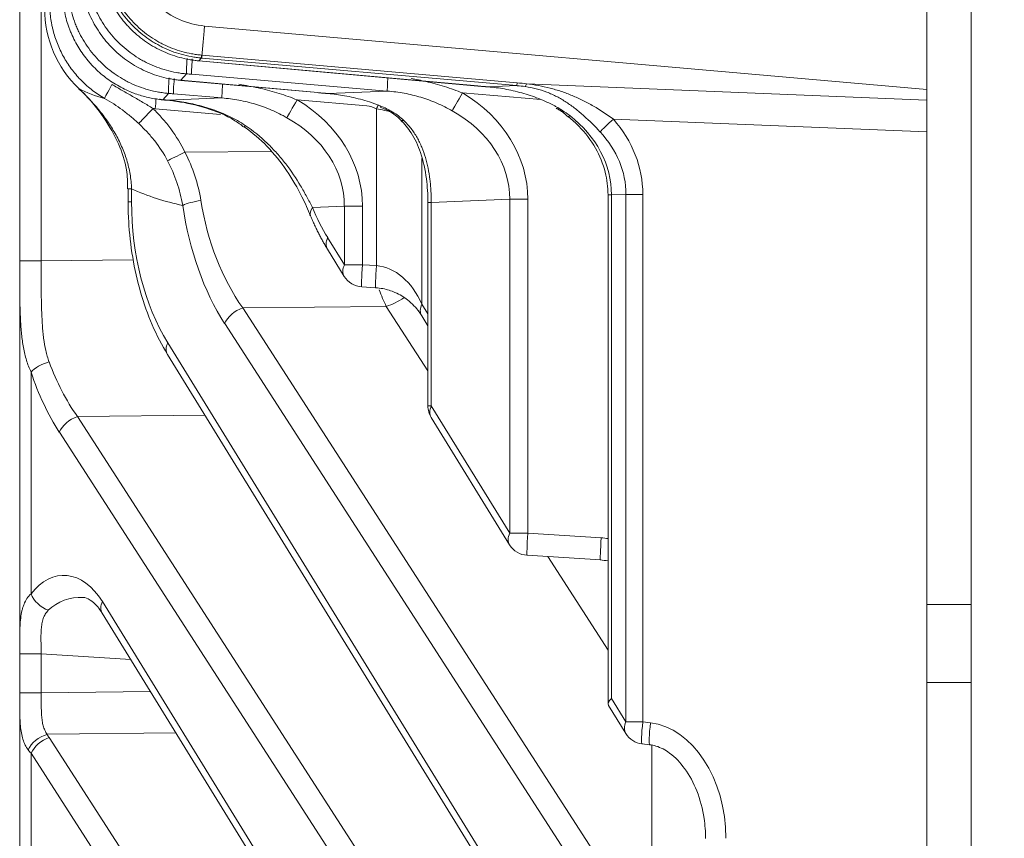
# Model space of a CAD drawing. Header units: millimetres. Extents: x 4 to 836, y 5 to 589.
# Tile 58 of 153: x 519 to 532, y 267 to 278. Entities that reach past the tile are written whole.
import ezdxf

# ---------------------------------------------------------------- set-up
doc = ezdxf.new("R2010")
doc.units = ezdxf.units.MM
doc.layers.add('1', color=7, linetype='Continuous', true_color=0xffffff)
doc.styles.add('ideas_simplex', font='simplex.shx')
doc.dimstyles.get("Standard").update_dxf_attribs({"dimtxt": 0.18, "dimasz": 0.18, "dimexe": 0.18, "dimexo": 0.0625, "dimgap": 0.09, "dimtad": 0, "dimtih": 1, "dimtoh": 1, "dimdec": 4, "dimzin": 0, "dimdsep": 46, "dimtxsty": 'Standard', "dimcen": 0.09, "dimadec": 0, "dimazin": 0, "dimtfac": 1, "dimtdec": 4, "dimtofl": 0, "dimtmove": 0, "dimatfit": 3, "dimfxl": 1, "dimtolj": 1, "dimtzin": 0, "dimarcsym": 0})

# ---------------------------------------------------------------- blocks, each defined once
blk = doc.blocks.new('_U6')
at = {"layer": '1', "color": 152, "lineweight": 13}
for p, q in [((533.358102, 306.597855), (581.732173, 306.597855)), ((533.358102, 256.097779), (581.732173, 256.097779))]:
    blk.add_line(p, q, dxfattribs=at)
at = {"layer": '1', "color": 27, "lineweight": 13}
blk.add_line((579.732173, 306.597855), (579.732173, 256.097779), dxfattribs=at)
at = {"layer": '1', "color": 87, "lineweight": 25}
for p, q in [((578.232173, 288.450317), (572.607173, 288.450317)), ((572.607173, 288.450317), (572.607173, 286.950317)), ((578.232173, 286.950317), (578.232173, 288.450317)), ((572.607173, 275.745317), (572.607173, 274.245317)), ((578.232173, 274.245317), (578.232173, 275.745317)), ((572.607173, 274.245317), (578.232173, 274.245317))]:
    blk.add_line(p, q, dxfattribs=at)
at = {"layer": '1', "color": 27, "lineweight": 18}
for points in [[(579.732173, 306.597855), (580.261154, 303.597857), (579.203193, 303.597853)], [(579.732173, 256.097779), (579.203193, 259.097777), (580.261154, 259.097781)]]:
    blk.add_solid(points, dxfattribs=at)
at = {"layer": '1', "color": 87, "linetype": 'Continuous', "lineweight": 25, "char_height": 3, "attachment_point": 7, "rotation": 90, "line_spacing_factor": 1.204819, "style": 'ideas_simplex'}
for s, insert in [('\\W1.2280;1.99', (578.078673, 275.692817)), ('\\W1.2097;50,5', (570.766173, 275.692817))]:
    blk.add_mtext(s, dxfattribs=dict(at, insert=insert))

msp = doc.modelspace()

# ---------------------------------------------------------------- linework, layer by layer
at = {"layer": '1', "color": 143, "linetype": 'Continuous', "lineweight": 18}
for p, q in [((518.558, 257.874), (518.558, 355.321)), ((531.458, 259.161), (531.458, 354.035)), ((530.858, 286.991), (530.858, 277.205)), ((521.065, 278.065), (530.858, 277.205)), ((520.953, 277.595), (520.953, 277.596)), ((520.985, 277.592), (520.986, 277.593)), ((520.985, 277.592), (524.768, 277.251)), ((520.708, 277.331), (520.709, 277.332)), ((520.73, 277.329), (520.731, 277.33)), ((520.741, 277.328), (520.742, 277.329)), ((520.741, 277.328), (522.599, 277.161)), ((524.909, 277.239), (524.91, 277.24)), ((530.858, 277.205), (530.858, 277.059)), ((520.463, 277.068), (520.463, 277.069)), ((520.572, 277.057), (520.573, 277.058)), ((520.658, 277.048), (520.658, 277.05)), ((520.692, 277.045), (520.692, 277.043)), ((522.74, 277.148), (522.741, 277.149)), ((530.858, 277.059), (530.858, 276.628)), ((521.606, 276.699), (521.606, 276.699)), ((530.858, 276.628), (530.858, 259.161)), ((520.028, 275.858), (520.028, 275.682)), ((526.536, 275.773), (526.536, 268.87)), ((524.093, 275.671), (524.093, 272.912)), ((522.502, 275.492), (522.503, 275.489)), ((522.732, 275.037), (522.959, 274.669)), ((523.196, 274.527), (523.384, 274.515)), ((524.009, 274.135), (524.093, 273.999)), ((520.563, 273.611), (526.776, 263.518)), ((524.137, 272.755), (525.201, 271.027)), ((525.437, 270.885), (526.432, 270.822)), ((519.677, 270.1), (524.841, 261.712)), ((526.542, 268.848), (526.776, 268.468)), ((526.997, 268.327), (527.1, 268.315))]:
    msp.add_line(p, q, dxfattribs=at)
at = {"layer": '1', "color": 143, "linetype": 'Continuous', "lineweight": 13}
for p, q in [((518.558, 274.881), (518.558, 338.314)), ((518.85, 338.314), (518.85, 274.881)), ((521.022, 277.632), (520.986, 277.593)), ((520.986, 277.593), (524.769, 277.252)), ((525.301, 277.256), (521.027, 277.631)), ((521.03, 277.67), (525.305, 277.295)), ((520.822, 277.416), (520.742, 277.329)), ((520.742, 277.329), (522.6, 277.162)), ((523.543, 277.183), (520.888, 277.41)), ((522.741, 277.149), (523.543, 277.183)), ((524.768, 277.251), (524.769, 277.252)), ((524.91, 277.24), (525.301, 277.256)), ((525.301, 277.256), (525.305, 277.295)), ((525.432, 277.28), (530.858, 277.059)), ((520.497, 277.064), (520.498, 277.065)), ((520.577, 277.151), (520.498, 277.065)), ((520.573, 277.058), (521.301, 277.089)), ((521.301, 277.089), (520.643, 277.145)), ((523.264, 276.982), (522.321, 277.063)), ((522.599, 277.161), (522.6, 277.162)), ((525.626, 277.066), (524.563, 277.157)), ((521.281, 276.866), (520.397, 276.942)), ((523.396, 274.814), (523.396, 276.944)), ((530.858, 276.628), (526.609, 276.801)), ((520.798, 276.352), (521.966, 276.365)), ((524.01, 276.27), (524.01, 274.292)), ((520.075, 275.858), (520.028, 275.858)), ((520.075, 275.858), (520.075, 275.682)), ((525.203, 275.715), (524.139, 275.671)), ((525.203, 271.184), (525.203, 275.715)), ((525.203, 275.715), (525.449, 275.715)), ((525.449, 275.715), (525.449, 271.184)), ((526.582, 275.773), (526.536, 275.773)), ((526.778, 275.781), (526.582, 275.773)), ((526.582, 275.773), (526.582, 268.943)), ((526.778, 268.625), (526.778, 275.781)), ((526.778, 275.781), (527.008, 275.781)), ((527.008, 275.781), (527.008, 268.625)), ((520.028, 275.682), (520.075, 275.682)), ((522.961, 275.621), (522.527, 275.603)), ((522.961, 274.826), (522.961, 275.621)), ((522.961, 275.621), (523.207, 275.621)), ((523.207, 275.621), (523.207, 274.826)), ((524.139, 275.671), (524.093, 275.671)), ((524.139, 275.671), (524.139, 272.912)), ((522.734, 275.195), (522.961, 274.826)), ((518.85, 274.881), (520.098, 274.895)), ((518.558, 274.881), (518.85, 274.881)), ((522.961, 274.826), (523.207, 274.826)), ((523.207, 274.826), (523.396, 274.814)), ((523.529, 274.261), (521.584, 274.24)), ((521.584, 274.24), (527.024, 265.806)), ((524.093, 273.387), (523.529, 274.261)), ((524.01, 274.292), (524.093, 274.159)), ((526.778, 265.594), (521.338, 274.028)), ((520.565, 273.768), (526.778, 263.675)), ((518.712, 273.37), (518.712, 270.362)), ((524.139, 272.912), (524.093, 272.912)), ((524.139, 272.912), (525.203, 271.184)), ((521.072, 272.785), (519.342, 272.766)), ((519.342, 272.766), (527.024, 260.856)), ((526.778, 260.644), (519.096, 272.554)), ((525.203, 271.184), (525.449, 271.184)), ((525.449, 271.184), (526.443, 271.121)), ((526.536, 269.6), (525.718, 270.867)), ((519.679, 270.257), (524.843, 261.869)), ((518.558, 269.547), (518.85, 269.547)), ((518.558, 269.021), (518.558, 269.547)), ((518.85, 269.547), (518.85, 269.021)), ((520.065, 269.47), (518.85, 269.547)), ((518.558, 269.021), (518.85, 269.021)), ((518.85, 269.021), (520.332, 269.037)), ((526.582, 268.943), (526.778, 268.625)), ((526.778, 268.625), (527.008, 268.625)), ((527.008, 268.625), (527.111, 268.613)), ((520.678, 268.475), (518.931, 268.456)), ((518.958, 268.411), (524.116, 260.415)), ((527.128, 265.801), (527.128, 268.309)), ((523.87, 260.203), (518.712, 268.199)), ((518.712, 268.199), (518.712, 265.412))]:
    msp.add_line(p, q, dxfattribs=at)
at = {"layer": '1', "color": 92, "linetype": 'Continuous', "lineweight": 13}
for p, q in [((530.858, 270.219), (531.458, 270.219)), ((531.458, 269.159), (530.858, 269.159))]:
    msp.add_line(p, q, dxfattribs=at)
at = {"layer": '1', "color": 143, "linetype": 'Continuous', "lineweight": 18}
for centre, start, end in [((523.214, 274.826), 211.6176, 266.3827), ((524.393, 272.912), 180, 211.6176), ((525.456, 271.184), 211.6176, 266.3827), ((527.032, 268.625), 211.6176, 263.2514)]:
    msp.add_arc(centre, 0.3, start, end, dxfattribs=at)
for centre, major_axis, ratio, start_param, end_param in [((520.396, 278.304), (0.549, 1.399), 0.997682, 1.946549, 2.753051), ((523.568, 277.244), (-0.119, -0.275), 0.068713, 6.004077, 6.312639), ((526.836, 268.943), (0.298, 0.084), 0.361655, 2.47737, 3.243659)]:
    msp.add_ellipse(centre, major_axis=major_axis, ratio=ratio, start_param=start_param, end_param=end_param, dxfattribs=at)
at = {"layer": '1', "color": 143, "linetype": 'Continuous', "lineweight": 13}
for centre, major_axis, ratio, start_param, end_param in [((520.848, 277.713), (0.025, 0.299), 0.042536, 1.871233, 3.060378), ((520.914, 277.708), (0.026, 0.299), 0.026082, 1.874024, 3.060424), ((521.048, 277.929), (-0.026, -0.299), 0.016218, 5.759655, 6.202033), ((520.603, 277.449), (-0.025, -0.299), 0.042536, 5.012825, 6.20197), ((520.669, 277.443), (-0.026, -0.299), 0.026082, 5.015617, 6.202016), ((523.569, 277.48), (0.026, 0.299), 0.026082, 1.984525, 3.060424), ((520.671, 278.6), (1.764, 0.935), 0.715025, 3.581503, 3.815046), ((519.859, 277.34), (-0.15, -0.26), 0.030164, 4.995969, 6.183054), ((521.327, 277.387), (-0.026, -0.299), 0.026082, 5.091622, 6.202016), ((522.785, 275.667), (3.106, 1.31), 0.293494, 0.450894, 0.513417), ((522.762, 275.408), (3.264, 1.53), 0.343121, 0.471372, 0.533895), ((525.455, 277.539), (-0.046, -0.296), 0.114526, 0.114839, 0.527427), ((520.384, 276.942), (0.043, 0.498), 0.026082, 4.714623, 5.000877), ((522.329, 277.063), (-0.154, -0.258), 0.022477, 4.72581, 5.946652), ((521.043, 275.595), (2.162, 0.087), 0.83193, 6.249738, 7.188454), ((524.571, 277.157), (-0.154, -0.258), 0.022477, 4.72581, 5.946652), ((523.285, 275.688), (2.162, 0.087), 0.83193, 6.249738, 7.188454), ((520.374, 276.945), (-0.21, -0.214), 0.018712, 4.730699, 5.991322), ((520.536, 278.441), (1.166, 0.96), 0.992658, 3.914053, 3.934431), ((523.229, 276.733), (0.3, 0.012), 0.83193, 0.948989, 1.420135), ((523.382, 276.944), (0.239, 0.439), 0.023007, 4.72488, 4.841439), ((523.376, 276.74), (0.749, -0.141), 0.267112, 1.299136, 1.59468), ((523.293, 275.688), (1.908, 0.077), 0.78539, 6.249568, 7.188284), ((521.051, 275.595), (1.908, 0.077), 0.78539, 6.249568, 7.188284), ((523.932, 277.008), (-0.208, -0.216), 0.292265, 6.277263, 6.681942), ((526.19, 277.066), (-0.189, -0.233), 0.020324, 6.27448, 6.67542), ((524.743, 275.749), (1.838, 0.08), 0.815372, 6.245864, 7.053177), ((526.633, 276.801), (-0.226, -0.197), 0.053384, 4.773477, 5.81693), ((524.765, 275.751), (2.241, 0.085), 0.802553, 6.252932, 6.858751), ((521.78, 276.943), (0.174, 0.244), 0.015443, 2.769424, 3.139616), ((524.79, 275.751), (1.988, 0.076), 0.754119, 6.252578, 6.858397), ((520.806, 276.352), (-0.271, -0.13), 0.01131, 4.736, 5.818), ((521.94, 278.6), (3.13, 1.531), 0.838284, 3.739156, 3.970083), ((521.024, 275.632), (0.297, 0.043), 0.220852, 1.567169, 2.563381), ((523.087, 276.378), (0.04, 3), 0.707306, 1.809169, 2.373369), ((521.749, 275.665), (0.018, -2.7), 0.619901, 4.701929, 5.487043), ((522.833, 276.378), (0.026, 3.3), 0.640683, 1.803982, 2.368181), ((522.781, 275.603), (0.277, 0.115), 0.518479, 2.468556, 3.114595), ((523.918, 277.091), (0.018, -2.7), 0.619901, 5.291965, 5.487043), ((522.988, 275.195), (0.255, 0.157), 0.639648, 2.375327, 3.141618), ((523.214, 274.826), (-0.255, -0.157), 0.639648, 5.51692, 6.28321), ((523.214, 274.826), (-0.019, -0.299), 0.026125, 4.714041, 6.28312), ((523.403, 274.814), (-0.019, -0.299), 0.026125, 4.714041, 6.275082), ((523.376, 273.766), (0.056, -1.05), 0.712297, 2.057729, 3.040166), ((524.529, 276.394), (0.001, -3), 0.474026, 5.402362, 5.502844), ((523.509, 274.792), (0.63, 0.407), 0.652221, 4.342876, 4.701381), ((521.591, 274.028), (0.252, 0.163), 0.652221, 1.201283, 2.36173), ((524.264, 274.292), (-0.255, -0.157), 0.639648, 5.51692, 6.28321), ((520.818, 273.768), (0.255, 0.157), 0.639648, 2.375327, 3.141618), ((518.966, 273.37), (-0.285, -0.094), 0.447089, 4.594564, 5.644791), ((520.845, 274.904), (0.04, 3), 0.707306, 2.0645, 2.373369), ((520.591, 274.904), (0.026, 3.3), 0.640683, 2.059313, 2.368181), ((524.393, 272.912), (0.255, 0.157), 0.639648, 2.375327, 3.141618), ((519.349, 272.554), (-0.252, -0.163), 0.652221, 4.342876, 5.503323), ((525.456, 271.184), (-0.255, -0.157), 0.639648, 5.51692, 6.28321), ((525.456, 271.184), (-0.019, -0.299), 0.026125, 4.714041, 6.28312), ((526.451, 271.121), (-0.019, -0.299), 0.026125, 4.714041, 6.280572), ((526.891, 269.608), (0.9, -1.406), 0.62879, 2.631856, 2.709499), ((519.182, 269.509), (0.05, -1.103), 0.637596, 2.286917, 3.799719), ((518.966, 270.362), (-0.24, 0.18), 0.690075, 0.82788, 1.977483), ((519.435, 269.509), (0.244, -0.776), 0.863235, 2.820924, 3.547991), ((519.933, 270.257), (0.255, 0.157), 0.639648, 2.375327, 3.141618), ((527.032, 268.625), (-0.255, -0.157), 0.639648, 5.51692, 6.28321), ((527.032, 268.625), (-0.035, -0.298), 0.080476, 4.721912, 6.283194), ((527.136, 268.613), (-0.035, -0.298), 0.080476, 4.721912, 6.276698), ((527.084, 267.131), (0.119, -1.485), 0.702494, 1.457058, 3.001674), ((518.939, 268.244), (0.264, 0.142), 0.668048, 1.25303, 2.462509), ((518.966, 268.199), (0.252, 0.163), 0.652221, 1.201283, 2.36173), ((519.55, 268.806), (0.5, 0.509), 0.963647, 2.851761, 2.927632), ((519.558, 268.594), (0.999, 0.051), 0.69908, 3.592428, 3.668299)]:
    msp.add_ellipse(centre, major_axis=major_axis, ratio=ratio, start_param=start_param, end_param=end_param, dxfattribs=at)
for points, knots in [([(521.022, 277.632), (520.999, 277.634), (520.976, 277.636), (520.93, 277.642), (520.907, 277.646), (520.838, 277.659), (520.793, 277.669), (520.66, 277.706), (520.574, 277.739), (520.47, 277.79), (520.45, 277.801), (520.409, 277.824), (520.349, 277.859), (520.254, 277.924), (520.183, 277.982), (520.115, 278.044), (520.082, 278.077), (519.987, 278.18), (519.932, 278.254), (519.859, 278.371), (519.836, 278.411), (519.795, 278.494), (519.776, 278.537), (519.726, 278.666), (519.701, 278.755), (519.675, 278.891), (519.669, 278.936), (519.662, 279.006), (519.661, 279.029), (519.658, 279.076), (519.658, 279.099), (519.658, 279.122)], [0, 0, 0, 0, 0.03125, 0.03125, 0.0625, 0.0625, 0.125, 0.125, 0.25, 0.25, 0.28125, 0.28125, 0.3125, 0.375, 0.4375, 0.4375, 0.5, 0.5, 0.625, 0.625, 0.6875, 0.6875, 0.75, 0.75, 0.875, 0.875, 0.9375, 0.9375, 0.96875, 0.96875, 1, 1, 1, 1]), ([(519.697, 279.121), (519.697, 279.099), (519.698, 279.076), (519.7, 279.031), (519.702, 279.008), (519.708, 278.941), (519.714, 278.896), (519.739, 278.764), (519.763, 278.678), (519.812, 278.552), (519.83, 278.51), (519.87, 278.43), (519.892, 278.39), (519.963, 278.276), (520.017, 278.205), (520.109, 278.105), (520.141, 278.073), (520.207, 278.012), (520.276, 277.955), (520.35, 277.905), (520.408, 277.869), (520.427, 277.858), (520.467, 277.836), (520.487, 277.826), (520.588, 277.776), (520.672, 277.744), (520.801, 277.707), (520.845, 277.697), (520.911, 277.685), (520.934, 277.681), (520.979, 277.675), (521.001, 277.673), (521.024, 277.671)], [0, 0, 0, 0, 0.03125, 0.03125, 0.0625, 0.0625, 0.125, 0.125, 0.25, 0.25, 0.3125, 0.3125, 0.375, 0.375, 0.5, 0.5, 0.5625, 0.5625, 0.625, 0.6875, 0.6875, 0.71875, 0.71875, 0.75, 0.75, 0.875, 0.875, 0.9375, 0.9375, 0.96875, 0.96875, 1, 1, 1, 1]), ([(520.822, 277.416), (520.799, 277.418), (520.776, 277.42), (520.73, 277.426), (520.707, 277.43), (520.638, 277.442), (520.593, 277.453), (520.46, 277.49), (520.374, 277.522), (520.27, 277.573), (520.249, 277.584), (520.208, 277.606), (520.148, 277.641), (520.053, 277.706), (519.982, 277.764), (519.913, 277.826), (519.88, 277.859), (519.786, 277.962), (519.73, 278.035), (519.657, 278.152), (519.634, 278.192), (519.603, 278.254), (519.593, 278.275), (519.575, 278.318), (519.566, 278.34), (519.524, 278.448), (519.498, 278.536), (519.473, 278.672), (519.466, 278.718), (519.46, 278.787), (519.458, 278.81), (519.456, 278.857), (519.455, 278.88), (519.455, 278.904)], [0, 0, 0, 0, 0.03125, 0.03125, 0.0625, 0.0625, 0.125, 0.125, 0.25, 0.25, 0.28125, 0.28125, 0.3125, 0.375, 0.4375, 0.4375, 0.5, 0.5, 0.625, 0.625, 0.6875, 0.6875, 0.71875, 0.71875, 0.75, 0.75, 0.875, 0.875, 0.9375, 0.9375, 0.96875, 0.96875, 1, 1, 1, 1]), ([(520.577, 277.151), (520.554, 277.153), (520.531, 277.155), (520.484, 277.162), (520.461, 277.165), (520.393, 277.178), (520.348, 277.188), (520.215, 277.225), (520.129, 277.257), (520.025, 277.308), (520.004, 277.319), (519.963, 277.342), (519.903, 277.377), (519.808, 277.441), (519.736, 277.5), (519.668, 277.562), (519.635, 277.594), (519.54, 277.697), (519.485, 277.771), (519.412, 277.888), (519.389, 277.928), (519.358, 277.99), (519.348, 278.011), (519.329, 278.053), (519.32, 278.075), (519.278, 278.183), (519.253, 278.271), (519.228, 278.407), (519.221, 278.453), (519.215, 278.522), (519.213, 278.546), (519.211, 278.592), (519.21, 278.616), (519.21, 278.639)], [0, 0, 0, 0, 0.03125, 0.03125, 0.0625, 0.0625, 0.125, 0.125, 0.25, 0.25, 0.28125, 0.28125, 0.3125, 0.375, 0.4375, 0.4375, 0.5, 0.5, 0.625, 0.625, 0.6875, 0.6875, 0.71875, 0.71875, 0.75, 0.75, 0.875, 0.875, 0.9375, 0.9375, 0.96875, 0.96875, 1, 1, 1, 1]), ([(519.709, 277.082), (519.652, 277.115), (519.598, 277.152), (519.52, 277.211), (519.495, 277.232), (519.446, 277.275), (519.423, 277.298), (519.354, 277.366), (519.312, 277.415), (519.253, 277.492), (519.224, 277.531), (519.198, 277.573), (519.181, 277.6), (519.172, 277.614), (519.132, 277.685), (519.074, 277.802), (519.033, 277.924), (519.012, 278.003), (519.008, 278.019), (519, 278.05), (518.997, 278.066), (518.987, 278.114), (518.982, 278.147), (518.969, 278.244), (518.965, 278.309), (518.965, 278.374)], [0, 0, 0, 0, 0.125, 0.125, 0.1875, 0.1875, 0.25, 0.25, 0.375, 0.375, 0.4375, 0.46875, 0.46875, 0.5, 0.5, 0.625, 0.75, 0.75, 0.78125, 0.78125, 0.8125, 0.8125, 0.875, 0.875, 1, 1, 1, 1]), ([(523.866, 277.352), (523.933, 277.341), (524, 277.328), (524.151, 277.293), (524.235, 277.27), (524.401, 277.218), (524.483, 277.189), (524.563, 277.157)], [0, 0, 0, 0, 0.283379, 0.283379, 0.64169, 0.64169, 1, 1, 1, 1]), ([(519.36, 277.217), (519.456, 277.127), (519.546, 277.032), (519.67, 276.88), (519.71, 276.828), (519.766, 276.747), (519.784, 276.72), (519.819, 276.664), (519.836, 276.636), (519.885, 276.55), (519.914, 276.492), (519.967, 276.372), (519.99, 276.311), (520.019, 276.216), (520.028, 276.184), (520.043, 276.12), (520.05, 276.088), (520.066, 275.99), (520.073, 275.924), (520.075, 275.858)], [0, 0, 0, 0, 0.25, 0.25, 0.375, 0.375, 0.4375, 0.4375, 0.5, 0.5, 0.625, 0.625, 0.75, 0.75, 0.8125, 0.8125, 0.875, 0.875, 1, 1, 1, 1]), ([(519.81, 277.272), (519.856, 277.245), (519.902, 277.217), (519.996, 277.164), (520.042, 277.137), (520.136, 277.084), (520.182, 277.057), (520.275, 277.002), (520.321, 276.974), (520.366, 276.945)], [0, 0, 0, 0, 0.25, 0.25, 0.5, 0.5, 0.75, 0.75, 1, 1, 1, 1]), ([(521.528, 277.274), (521.542, 277.272), (521.556, 277.269), (521.656, 277.254), (521.741, 277.238), (521.909, 277.199), (521.993, 277.176), (522.159, 277.124), (522.241, 277.095), (522.321, 277.063)], [0, 0, 0, 0, 0.052095, 0.052095, 0.368063, 0.368063, 0.684032, 0.684032, 1, 1, 1, 1]), ([(524.424, 276.915), (524.356, 276.953), (524.287, 276.988), (524.179, 277.034), (524.143, 277.048), (524.071, 277.075), (524.034, 277.087), (523.923, 277.121), (523.848, 277.139), (523.697, 277.167), (523.62, 277.176), (523.543, 277.183)], [0, 0, 0, 0, 0.25, 0.25, 0.375, 0.375, 0.5, 0.5, 0.75, 0.75, 1, 1, 1, 1]), ([(526.426, 276.63), (526.356, 276.706), (526.284, 276.778), (526.189, 276.863), (526.17, 276.88), (526.131, 276.913), (526.111, 276.929), (526.051, 276.976), (526.01, 277.005), (525.927, 277.059), (525.885, 277.084), (525.819, 277.118), (525.797, 277.129), (525.752, 277.149), (525.729, 277.159), (525.659, 277.186), (525.612, 277.201), (525.514, 277.226), (525.464, 277.236), (525.413, 277.244)], [0, 0, 0, 0, 0.25, 0.25, 0.3125, 0.3125, 0.375, 0.375, 0.5, 0.5, 0.625, 0.625, 0.6875, 0.6875, 0.75, 0.75, 0.875, 0.875, 1, 1, 1, 1]), ([(525.432, 277.28), (525.486, 277.274), (525.539, 277.266), (525.645, 277.247), (525.697, 277.236), (525.775, 277.216), (525.8, 277.209), (525.851, 277.194), (525.877, 277.186), (525.952, 277.161), (526.002, 277.142), (526.1, 277.101), (526.148, 277.079), (526.22, 277.043), (526.244, 277.031), (526.291, 277.005), (526.315, 276.992), (526.431, 276.924), (526.521, 276.864), (526.609, 276.801)], [0, 0, 0, 0, 0.125, 0.125, 0.25, 0.25, 0.3125, 0.3125, 0.375, 0.375, 0.5, 0.5, 0.625, 0.625, 0.6875, 0.6875, 0.75, 0.75, 1, 1, 1, 1]), ([(520.172, 276.741), (520.137, 276.773), (520.101, 276.806), (520.027, 276.867), (519.989, 276.897), (519.912, 276.955), (519.873, 276.982), (519.792, 277.034), (519.751, 277.059), (519.709, 277.082)], [0, 0, 0, 0, 0.25, 0.25, 0.5, 0.5, 0.75, 0.75, 1, 1, 1, 1]), ([(520.453, 277.07), (520.455, 277.07), (520.456, 277.069), (520.46, 277.069), (520.461, 277.069), (520.463, 277.069)], [0, 0, 0, 0, 0.477413, 0.477413, 1, 1, 1, 1]), ([(520.692, 277.045), (520.774, 277.034), (520.856, 277.019), (520.976, 276.991), (521.016, 276.98), (521.095, 276.957), (521.135, 276.945), (521.251, 276.905), (521.327, 276.874), (521.438, 276.821), (521.474, 276.802), (521.546, 276.762), (521.582, 276.74), (521.616, 276.717)], [0, 0, 0, 0, 0.25, 0.25, 0.375, 0.375, 0.5, 0.5, 0.75, 0.75, 0.875, 0.875, 1, 1, 1, 1]), ([(522.182, 276.821), (522.114, 276.859), (522.045, 276.894), (521.938, 276.94), (521.901, 276.955), (521.829, 276.981), (521.792, 276.993), (521.681, 277.027), (521.606, 277.045), (521.455, 277.073), (521.379, 277.083), (521.301, 277.089)], [0, 0, 0, 0, 0.25, 0.25, 0.375, 0.375, 0.5, 0.5, 0.75, 0.75, 1, 1, 1, 1]), ([(520.366, 276.945), (520.41, 276.902), (520.452, 276.858), (520.512, 276.789), (520.532, 276.765), (520.571, 276.717), (520.59, 276.693), (520.681, 276.569), (520.745, 276.464), (520.798, 276.352)], [0, 0, 0, 0, 0.25, 0.25, 0.375, 0.375, 0.5, 0.5, 1, 1, 1, 1]), ([(523.448, 276.981), (523.477, 276.97), (523.506, 276.957), (523.548, 276.936), (523.562, 276.928), (523.59, 276.913), (523.604, 276.905), (523.644, 276.881), (523.669, 276.863), (523.718, 276.826), (523.742, 276.807), (523.764, 276.786)], [0, 0, 0, 0, 0.25, 0.25, 0.375, 0.375, 0.5, 0.5, 0.75, 0.75, 1, 1, 1, 1]), ([(525.832, 276.97), (525.861, 276.954), (525.889, 276.937), (525.951, 276.897), (525.985, 276.874), (526.017, 276.849)], [0, 0, 0, 0, 0.452169, 0.452169, 1, 1, 1, 1]), ([(523.764, 276.786), (523.801, 276.75), (523.835, 276.713), (523.895, 276.636), (523.922, 276.595), (523.958, 276.531), (523.97, 276.51), (523.991, 276.466), (524.001, 276.443), (524.03, 276.375), (524.046, 276.328), (524.074, 276.233), (524.086, 276.185), (524.106, 276.086), (524.114, 276.036), (524.124, 275.959), (524.126, 275.933), (524.131, 275.881), (524.133, 275.855), (524.138, 275.776), (524.139, 275.724), (524.139, 275.671)], [0, 0, 0, 0, 0.125, 0.125, 0.25, 0.25, 0.3125, 0.3125, 0.375, 0.375, 0.5, 0.5, 0.625, 0.625, 0.75, 0.75, 0.8125, 0.8125, 0.875, 0.875, 1, 1, 1, 1]), ([(520.563, 276.238), (520.514, 276.333), (520.455, 276.423), (520.373, 276.528), (520.356, 276.548), (520.321, 276.589), (520.303, 276.609), (520.248, 276.667), (520.211, 276.705), (520.172, 276.741)], [0, 0, 0, 0, 0.5, 0.5, 0.625, 0.625, 0.75, 0.75, 1, 1, 1, 1]), ([(521.616, 276.717), (521.724, 276.644), (521.823, 276.563), (521.96, 276.432), (522.003, 276.386), (522.066, 276.315), (522.087, 276.291), (522.127, 276.243), (522.146, 276.219), (522.24, 276.097), (522.307, 275.997), (522.382, 275.873), (522.396, 275.848), (522.424, 275.798), (522.438, 275.773), (522.478, 275.699), (522.503, 275.651), (522.527, 275.603)], [0, 0, 0, 0, 0.25, 0.25, 0.375, 0.375, 0.4375, 0.4375, 0.5, 0.5, 0.75, 0.75, 0.8125, 0.8125, 0.875, 0.875, 1, 1, 1, 1]), ([(520.77, 275.632), (520.751, 275.736), (520.724, 275.839), (520.656, 276.041), (520.614, 276.14), (520.563, 276.238)], [0, 0, 0, 0, 0.5, 0.5, 1, 1, 1, 1]), ([(520.798, 276.352), (520.853, 276.248), (520.898, 276.141), (520.97, 275.922), (520.998, 275.811), (521.015, 275.697)], [0, 0, 0, 0, 0.5, 0.5, 1, 1, 1, 1]), ([(518.85, 274.881), (518.85, 274.761), (518.85, 274.641), (518.851, 274.464), (518.851, 274.405), (518.853, 274.288), (518.854, 274.23), (518.859, 274.114), (518.862, 274.057), (518.868, 273.971), (518.87, 273.942), (518.876, 273.885), (518.879, 273.857), (518.891, 273.773), (518.9, 273.718), (518.924, 273.611), (518.939, 273.558), (518.957, 273.507)], [0, 0, 0, 0, 0.25, 0.25, 0.375, 0.375, 0.5, 0.5, 0.625, 0.625, 0.6875, 0.6875, 0.75, 0.75, 0.875, 0.875, 1, 1, 1, 1]), ([(518.712, 273.37), (518.687, 273.422), (518.667, 273.475), (518.634, 273.586), (518.62, 273.644), (518.604, 273.733), (518.599, 273.763), (518.591, 273.824), (518.587, 273.855), (518.577, 273.948), (518.572, 274.012), (518.566, 274.139), (518.561, 274.269), (518.559, 274.403), (518.559, 274.483), (518.559, 274.496), (518.559, 274.509)], [0, 0, 0, 0, 0.161538, 0.161538, 0.323076, 0.323076, 0.403845, 0.403845, 0.484613, 0.484613, 0.646151, 0.646151, 0.807689, 0.969227, 0.969227, 1, 1, 1, 1]), ([(518.558, 269.547), (518.558, 269.569), (518.558, 269.591), (518.558, 269.635), (518.558, 269.656), (518.558, 269.72), (518.559, 269.762), (518.56, 269.823), (518.56, 269.843), (518.561, 269.883), (518.562, 269.903), (518.565, 269.961), (518.568, 269.998), (518.576, 270.068), (518.582, 270.101), (518.593, 270.148), (518.597, 270.164), (518.606, 270.193), (518.611, 270.208), (518.628, 270.249), (518.641, 270.274), (518.673, 270.321), (518.691, 270.342), (518.712, 270.362)], [0, 0, 0, 0, 0.0625, 0.0625, 0.125, 0.125, 0.25, 0.25, 0.3125, 0.3125, 0.375, 0.375, 0.5, 0.5, 0.625, 0.625, 0.6875, 0.6875, 0.75, 0.75, 0.875, 0.875, 1, 1, 1, 1]), ([(518.946, 270.139), (518.931, 270.123), (518.917, 270.106), (518.9, 270.078), (518.895, 270.068), (518.885, 270.048), (518.881, 270.037), (518.873, 270.015), (518.87, 270.003), (518.864, 269.98), (518.862, 269.968), (518.856, 269.932), (518.853, 269.907), (518.85, 269.868), (518.849, 269.855), (518.848, 269.828), (518.847, 269.815), (518.847, 269.774), (518.847, 269.746), (518.847, 269.69), (518.848, 269.662), (518.849, 269.605), (518.85, 269.576), (518.85, 269.547)], [0, 0, 0, 0, 0.125, 0.125, 0.1875, 0.1875, 0.25, 0.25, 0.3125, 0.3125, 0.375, 0.375, 0.5, 0.5, 0.5625, 0.5625, 0.625, 0.625, 0.75, 0.75, 0.875, 0.875, 1, 1, 1, 1]), ([(518.674, 268.244), (518.658, 268.265), (518.644, 268.287), (518.62, 268.335), (518.61, 268.361), (518.585, 268.443), (518.575, 268.503), (518.565, 268.604), (518.563, 268.639), (518.56, 268.711), (518.559, 268.748), (518.558, 268.823), (518.558, 268.862), (518.558, 268.921), (518.558, 268.941), (518.558, 268.981), (518.558, 269.001), (518.558, 269.021)], [0, 0, 0, 0, 0.125, 0.125, 0.25, 0.25, 0.5, 0.5, 0.625, 0.625, 0.75, 0.75, 0.875, 0.875, 0.9375, 0.9375, 1, 1, 1, 1]), ([(518.85, 269.021), (518.85, 268.967), (518.85, 268.914), (518.85, 268.836), (518.851, 268.811), (518.852, 268.772), (518.852, 268.76), (518.854, 268.735), (518.854, 268.722), (518.857, 268.685), (518.86, 268.662), (518.865, 268.627), (518.867, 268.616), (518.872, 268.593), (518.874, 268.582), (518.88, 268.561), (518.883, 268.55), (518.891, 268.53), (518.895, 268.52), (518.908, 268.491), (518.919, 268.473), (518.931, 268.456)], [0, 0, 0, 0, 0.25, 0.25, 0.375, 0.375, 0.4375, 0.4375, 0.5, 0.5, 0.625, 0.625, 0.6875, 0.6875, 0.75, 0.75, 0.8125, 0.8125, 0.875, 0.875, 1, 1, 1, 1])]:
    msp.add_open_spline(points, degree=3, knots=knots, dxfattribs=at)
at = {"layer": '1', "color": 143, "linetype": 'Continuous', "lineweight": 18}
for points, knots in [([(520.092, 279.127), (520.092, 279.115), (520.092, 279.102), (520.103, 278.808), (520.228, 278.534), (520.605, 278.185), (520.831, 278.086), (521.065, 278.065)], [0, 0, 0, 0, 0.02412, 0.02412, 0.555511, 0.555511, 1, 1, 1, 1]), ([(519.626, 279.017), (519.63, 278.928), (519.642, 278.841), (519.671, 278.713), (519.682, 278.67), (519.702, 278.607), (519.709, 278.586), (519.725, 278.545), (519.733, 278.524), (519.776, 278.422), (519.817, 278.344), (519.888, 278.233), (519.914, 278.198), (519.955, 278.145), (519.969, 278.128), (519.997, 278.094), (520.012, 278.078), (520.088, 277.997), (520.153, 277.938), (520.259, 277.859), (520.295, 277.834), (520.37, 277.788), (520.409, 277.766), (520.527, 277.706), (520.609, 277.674), (520.735, 277.636), (520.778, 277.626), (520.843, 277.612), (520.865, 277.608), (520.909, 277.601), (520.931, 277.598), (520.953, 277.596)], [0, 0, 0, 0, 0.125, 0.125, 0.1875, 0.1875, 0.21875, 0.21875, 0.25, 0.25, 0.375, 0.375, 0.4375, 0.4375, 0.46875, 0.46875, 0.5, 0.5, 0.625, 0.625, 0.6875, 0.6875, 0.75, 0.75, 0.875, 0.875, 0.9375, 0.9375, 0.96875, 0.96875, 1, 1, 1, 1]), ([(519.382, 278.753), (519.386, 278.665), (519.397, 278.577), (519.426, 278.449), (519.438, 278.406), (519.458, 278.343), (519.465, 278.323), (519.48, 278.281), (519.489, 278.26), (519.532, 278.158), (519.573, 278.08), (519.644, 277.97), (519.67, 277.934), (519.71, 277.882), (519.724, 277.864), (519.753, 277.831), (519.768, 277.814), (519.843, 277.733), (519.909, 277.674), (520.014, 277.595), (520.051, 277.57), (520.126, 277.524), (520.165, 277.502), (520.283, 277.442), (520.365, 277.41), (520.491, 277.372), (520.534, 277.362), (520.599, 277.348), (520.621, 277.345), (520.665, 277.338), (520.687, 277.335), (520.709, 277.332)], [0, 0, 0, 0, 0.125, 0.125, 0.1875, 0.1875, 0.21875, 0.21875, 0.25, 0.25, 0.375, 0.375, 0.4375, 0.4375, 0.46875, 0.46875, 0.5, 0.5, 0.625, 0.625, 0.6875, 0.6875, 0.75, 0.75, 0.875, 0.875, 0.9375, 0.9375, 0.96875, 0.96875, 1, 1, 1, 1]), ([(519.137, 278.49), (519.141, 278.416), (519.149, 278.344), (519.177, 278.202), (519.195, 278.132), (519.225, 278.046), (519.232, 278.029), (519.245, 277.995), (519.252, 277.978), (519.274, 277.928), (519.289, 277.895), (519.34, 277.798), (519.378, 277.737), (519.441, 277.649), (519.464, 277.62), (519.499, 277.578), (519.511, 277.564), (519.536, 277.537), (519.548, 277.524), (519.612, 277.458), (519.666, 277.41), (519.781, 277.322), (519.842, 277.283), (519.97, 277.211), (520.036, 277.181), (520.105, 277.155)], [0, 0, 0, 0, 0.125, 0.125, 0.25, 0.25, 0.28125, 0.28125, 0.3125, 0.3125, 0.375, 0.375, 0.5, 0.5, 0.5625, 0.5625, 0.59375, 0.59375, 0.625, 0.625, 0.75, 0.75, 0.875, 0.875, 1, 1, 1, 1]), ([(521.027, 277.631), (521.027, 277.633), (521.027, 277.637), (521.028, 277.65), (521.029, 277.659), (521.029, 277.67)], [0, 0, 0, 0, 0.5, 0.5, 1, 1, 1, 1]), ([(519.356, 277.214), (519.374, 277.199), (519.503, 277.081), (519.701, 276.839), (519.904, 276.483), (520.012, 276.152), (520.024, 275.945), (520.021, 275.857)], [0, 0, 0, 0, 0.04478, 0.337409, 0.598553, 0.834273, 1, 1, 1, 1]), ([(525.13, 277.211), (525.21, 277.197), (525.289, 277.179), (525.405, 277.146), (525.443, 277.135), (525.52, 277.109), (525.558, 277.096), (525.67, 277.051), (525.743, 277.018), (525.82, 276.977), (525.826, 276.973), (525.832, 276.97)], [0, 0, 0, 0, 0.323906, 0.323906, 0.48586, 0.48586, 0.647813, 0.647813, 0.971719, 0.971719, 1, 1, 1, 1]), ([(520.105, 277.155), (520.161, 277.134), (520.219, 277.116), (520.335, 277.088), (520.393, 277.077), (520.453, 277.07)], [0, 0, 0, 0, 0.5, 0.5, 1, 1, 1, 1]), ([(520.691, 277.041), (520.823, 277.023), (521.091, 276.961), (521.402, 276.84), (521.561, 276.724), (521.601, 276.692)], [0, 0, 0, 0, 0.400294, 0.845846, 1, 1, 1, 1]), ([(522.961, 277.12), (523.045, 277.105), (523.128, 277.086), (523.29, 277.04), (523.37, 277.013), (523.448, 276.981)], [0, 0, 0, 0, 0.5, 0.5, 1, 1, 1, 1]), ([(523.447, 276.963), (523.476, 276.954), (523.561, 276.919), (523.671, 276.844), (523.736, 276.781), (523.758, 276.756)], [0, 0, 0, 0, 0.229395, 0.716383, 1, 1, 1, 1]), ([(523.72, 276.791), (523.776, 276.737), (523.889, 276.604), (524.008, 276.338), (524.079, 276.013), (524.093, 275.78), (524.092, 275.67)], [0, 0, 0, 0, 0.194506, 0.449434, 0.74697, 1, 1, 1, 1]), ([(526.001, 276.833), (526.05, 276.793), (526.188, 276.667), (526.376, 276.422), (526.508, 276.097), (526.535, 275.879), (526.536, 275.773)], [0, 0, 0, 0, 0.154017, 0.458466, 0.7464, 1, 1, 1, 1]), ([(521.604, 276.697), (521.716, 276.617), (521.927, 276.437), (522.189, 276.105), (522.378, 275.776), (522.467, 275.576), (522.498, 275.491)], [0, 0, 0, 0, 0.252679, 0.521959, 0.796602, 1, 1, 1, 1]), ([(520.028, 275.682), (520.028, 275.594), (520.036, 275.34), (520.082, 274.921), (520.19, 274.444), (520.35, 273.998), (520.486, 273.735), (520.563, 273.611)], [0, 0, 0, 0, 0.112544, 0.326606, 0.544439, 0.768564, 1, 1, 1, 1]), ([(518.559, 274.509), (518.559, 274.53), (518.558, 274.551), (518.558, 274.607), (518.558, 274.641), (518.558, 274.744), (518.558, 274.812), (518.558, 274.881)], [0, 0, 0, 0, 0.171041, 0.171041, 0.44736, 0.44736, 1, 1, 1, 1]), ([(523.384, 274.515), (523.418, 274.512), (523.51, 274.501), (523.668, 274.449), (523.842, 274.342), (523.948, 274.227), (523.998, 274.153), (524.009, 274.135)], [0, 0, 0, 0, 0.107987, 0.304847, 0.562362, 0.898551, 1, 1, 1, 1]), ([(519.416, 270.311), (519.417, 270.311), (519.445, 270.315), (519.501, 270.291), (519.6, 270.212), (519.657, 270.132), (519.677, 270.1)], [0, 0, 0, 0, 0.028332, 0.43986, 0.799579, 1, 1, 1, 1]), ([(527.1, 268.315), (527.129, 268.311), (527.225, 268.291), (527.401, 268.195), (527.596, 267.986), (527.757, 267.681), (527.842, 267.354), (527.858, 267.136), (527.858, 267.045)], [0, 0, 0, 0, 0.054868, 0.186472, 0.370203, 0.587176, 0.830887, 1, 1, 1, 1])]:
    msp.add_open_spline(points, degree=3, knots=knots, dxfattribs=at)
at = {"layer": '1', "color": 143, "linetype": 'Continuous', "lineweight": 13}
for points, degree in [([(521.065, 278.065), (521.03, 277.67)], 1), ([(521.027, 277.631), (521.025, 277.631), (521.024, 277.631), (521.022, 277.632)], 3), ([(521.024, 277.671), (521.026, 277.671), (521.028, 277.67), (521.03, 277.67)], 3), ([(520.888, 277.41), (520.866, 277.412), (520.844, 277.414), (520.822, 277.416)], 3), ([(524.769, 277.252), (524.816, 277.248), (524.863, 277.244), (524.91, 277.24)], 3), ([(520.463, 277.069), (520.475, 277.067), (520.486, 277.066), (520.498, 277.065)], 3), ([(520.498, 277.065), (520.523, 277.063), (520.548, 277.061), (520.573, 277.058)], 3), ([(520.643, 277.145), (520.621, 277.147), (520.599, 277.149), (520.577, 277.151)], 3), ([(520.658, 277.05), (520.67, 277.048), (520.681, 277.047), (520.692, 277.045)], 3), ([(522.6, 277.162), (522.647, 277.158), (522.694, 277.153), (522.741, 277.149)], 3)]:
    msp.add_open_spline(points, degree=degree, dxfattribs=at)
at = {"layer": '1', "color": 143, "linetype": 'Continuous', "lineweight": 18}
for points, degree in [([(520.953, 277.596), (520.961, 277.595), (520.968, 277.594), (520.975, 277.594)], 3), ([(520.975, 277.594), (520.979, 277.593), (520.983, 277.593), (520.986, 277.593)], 3), ([(520.709, 277.332), (520.716, 277.331), (520.724, 277.331), (520.731, 277.33)], 3), ([(520.731, 277.33), (520.735, 277.33), (520.738, 277.329), (520.742, 277.329)], 3), ([(524.768, 277.251), (524.909, 277.239)], 1), ([(524.91, 277.24), (524.984, 277.234), (525.058, 277.224), (525.13, 277.211)], 3), ([(520.453, 277.074), (520.463, 277.073)], 1), ([(520.457, 277.068), (520.477, 277.066), (520.497, 277.064)], 2), ([(520.497, 277.064), (520.572, 277.057)], 1), ([(520.573, 277.058), (520.601, 277.056), (520.63, 277.053), (520.658, 277.05)], 3), ([(520.658, 277.046), (520.692, 277.043)], 1), ([(522.599, 277.161), (522.74, 277.148)], 1), ([(522.741, 277.149), (522.815, 277.143), (522.888, 277.133), (522.961, 277.12)], 3), ([(525.831, 276.95), (525.924, 276.907), (525.998, 276.829)], 2), ([(522.503, 275.489), (522.604, 275.244), (522.732, 275.037)], 2), ([(526.432, 270.822), (526.467, 270.819), (526.502, 270.814), (526.536, 270.808)], 3)]:
    msp.add_open_spline(points, degree=degree, dxfattribs=at)

# ---------------------------------------------------------------- dimensions: what is measured, and where the dimension line sits
at = {"layer": '1', "color": 87, "linetype": 'Continuous', "lineweight": 25}
dim = msp.add_linear_dim(base=(579.732, 306.598), p1=(527.518, 256.098), p2=(530.858, 306.598), angle=270, text='<>\\P[\\C87;\\H3.00;\\Fsimplex.shx;1.99\\Fsimplex.shx;\\H3.00;\\C87; ]', dimstyle='Standard', override={"dimtxt": 3, "dimasz": 3, "dimexe": 2, "dimexo": 2.5, "dimgap": 1.5, "dimtad": 1, "dimtih": 0, "dimtoh": 0, "dimdec": 2, "dimlfac": 1, "dimzin": 8, "dimdsep": 44, "dimlunit": 2, "dimtxsty": 'ideas_simplex', "dimsah": 1, "dimse1": 0, "dimse2": 0, "dimsd1": 0, "dimsd2": 0, "dimclrd": 27, "dimclre": 152, "dimclrt": 87, "dimtol": 0, "dimtm": -0.1, "dimtfac": 0.5, "dimtdec": 2, "dimtofl": 1, "dimtmove": 0, "dimtzin": 8, "dimlwd": 13, "dimlwe": 13}, dxfattribs=at)
dim.commit()
dim.dimension.update_dxf_attribs({"geometry": '_U6', "text_midpoint": (579.732, 281.348), "dimtype": 160})

doc.saveas('drawing.dxf')
